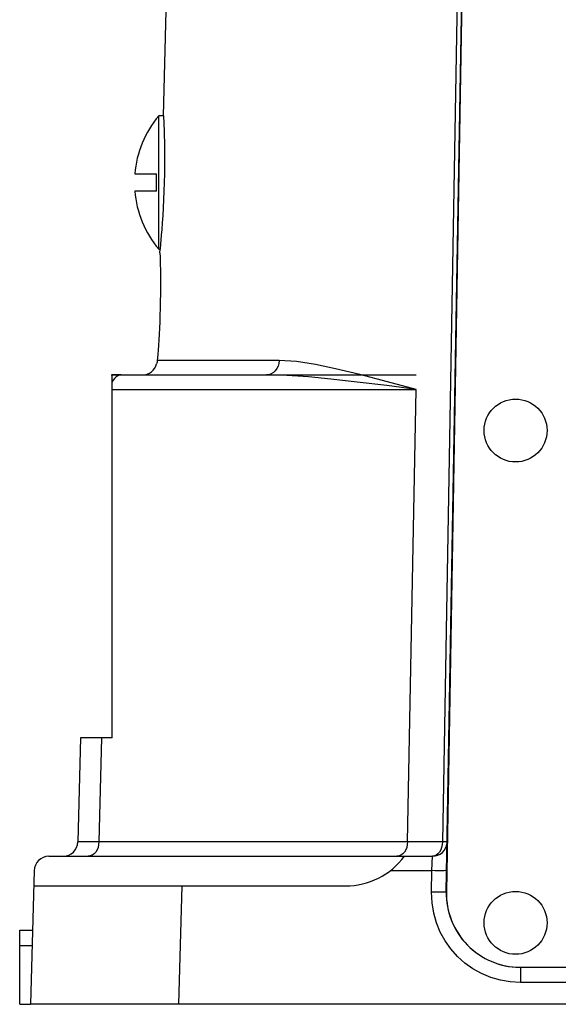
# Model space of a CAD drawing. Header units: millimetres. Extents: x 0 to 770, y -15 to 420.
# Tile 91 of 105: x 522.41 to 527.26, y 248.9 to 257.76. Entities that reach past the tile are written whole.
import ezdxf

# ---------------------------------------------------------------- set-up
doc = ezdxf.new("R2010")
doc.units = ezdxf.units.MM
doc.header["$LTSCALE"] = 32.67
doc.layers.get('0').update_dxf_attribs({"linetype": 'CONTINUOUS'})
for name, color, linetype in [('ASSY', 7, 'CONTINUOUS'), ('AXIS', 7, 'CONTINUOUS'), ('CRV2', 7, 'CONTINUOUS'), ('DRAFT', 7, 'CONTINUOUS'), ('ROUND', 7, 'CONTINUOUS')]:
    doc.layers.add(name, color=color, linetype=linetype)

msp = doc.modelspace()

# ---------------------------------------------------------------- linework, layer by layer
at = {"color": 7, "linetype": 'CONTINUOUS'}
for p, q in [((523.70214, 256.896572), (523.660217, 256.896572)), ((523.660217, 255.696572), (523.660217, 256.896572)), ((523.443389, 256.373239), (523.640217, 256.373239)), ((523.640217, 256.219905), (523.640217, 256.373239)), ((523.640217, 256.219905), (523.443389, 256.219905)), ((523.660217, 255.696572), (523.670717, 255.696572)), ((523.322366, 254.563239), (523.240217, 254.563239)), ((523.240217, 251.296572), (523.240217, 254.563239)), ((522.955499, 251.296572), (522.930968, 250.359748)), ((523.240217, 251.296572), (522.955499, 251.296572)), ((522.670105, 250.229905), (526.124581, 250.229905)), ((522.536817, 250.100062), (522.505303, 248.896572)), ((522.533235, 249.963239), (525.340217, 249.963239)), ((539.908922, 248.896572), (523.838179, 248.896572))]:
    msp.add_line(p, q, dxfattribs=at)
at = {"color": 9, "linetype": 'CONTINUOUS'}
for p, q in [((523.240217, 254.433396), (525.97701, 254.433396)), ((523.144798, 251.296572), (523.120266, 250.359748)), ((525.744829, 250.100062), (526.120048, 250.100062)), ((523.866111, 249.963239), (523.838179, 248.896572))]:
    msp.add_line(p, q, dxfattribs=at)
msp.add_lwpolyline([(523.322366, 254.563239), (523.30596, 254.561255), (523.290041, 254.555362), (523.275085, 254.545735), (523.261536, 254.532661), (523.249797, 254.51653), (523.240217, 254.49782)], dxfattribs=at)
at = {"color": 7, "linetype": 'CONTINUOUS'}
for centre, radius, start, end in [((524.368399, 256.296572), 0.928182, 139.7273937, 175.2620417), ((524.368399, 256.296572), 0.928182, 184.7379583, 220.2726063), ((522.670105, 250.096572), 0.133333, 90, 178.5), ((525.340217, 250.629905), 0.666667, 270, 323.1301024)]:
    msp.add_arc(centre, radius, start, end, dxfattribs=at)
at = {"layer": 'ASSY', "color": 7, "linetype": 'CONTINUOUS'}
for centre in [(526.873551, 254.063239), (526.873551, 249.629905)]:
    msp.add_circle(centre, 0.283333, dxfattribs=at)
at = {"layer": 'AXIS', "color": 7, "linetype": 'CONTINUOUS'}
for p, q in [((523.675201, 255.743026), (523.670717, 255.696572)), ((523.640252, 254.663239), (523.640413, 254.663747))]:
    msp.add_line(p, q, dxfattribs=at)
at = {"layer": 'AXIS', "color": 9, "linetype": 'CONTINUOUS'}
msp.add_line((524.74405, 254.693082), (523.646199, 254.693082), dxfattribs=at)
at = {"layer": 'AXIS', "color": 7, "linetype": 'CONTINUOUS'}
for points in [[(523.70214, 256.896572), (523.703104, 256.875602), (523.704209, 256.849979), (523.705587, 256.815006), (523.707106, 256.771079), (523.708607, 256.718779), (523.709905, 256.659324), (523.710831, 256.594258), (523.711246, 256.524351), (523.711035, 256.450568), (523.710113, 256.37418), (523.708444, 256.296572)], [(523.708444, 256.296572), (523.706033, 256.218835), (523.70294, 256.142361), (523.699275, 256.068534), (523.695191, 255.998609), (523.690854, 255.933521), (523.686442, 255.874077), (523.68221, 255.821826), (523.678401, 255.777955), (523.675201, 255.743026)], [(523.669844, 255.663239), (523.671137, 255.623254), (523.67198, 255.593206), (523.672872, 255.555961), (523.673703, 255.512311), (523.674359, 255.463178), (523.674739, 255.409563), (523.674757, 255.351784), (523.674331, 255.290655), (523.67341, 255.227354), (523.671978, 255.163239)], [(523.671978, 255.163239), (523.670171, 255.102827), (523.667945, 255.043061), (523.665371, 254.985094), (523.662544, 254.929958), (523.659569, 254.878459), (523.656529, 254.830798), (523.653542, 254.787675), (523.650738, 254.749885), (523.648249, 254.718129), (523.646199, 254.693082)], [(523.646199, 254.693082), (523.644151, 254.678413), (523.641775, 254.668354), (523.64041, 254.663737)]]:
    msp.add_lwpolyline(points, dxfattribs=at)
at = {"layer": 'CRV2', "color": 7, "linetype": 'CONTINUOUS'}
msp.add_line((523.230338, 254.563239), (525.979444, 254.563239), dxfattribs=at)
at = {"layer": 'DRAFT', "color": 7, "linetype": 'CONTINUOUS'}
for p, q in [((523.70214, 256.896572), (523.806884, 260.896572)), ((523.669844, 255.663239), (523.670717, 255.696572)), ((522.406884, 248.896572), (522.505303, 248.896572))]:
    msp.add_line(p, q, dxfattribs=at)
at = {"layer": 'ROUND', "color": 9, "linetype": 'CONTINUOUS'}
for p, q in [((526.352582, 258.240377), (526.214986, 250.359748)), ((525.900637, 250.359748), (525.97701, 254.433396)), ((523.120266, 250.359748), (523.031106, 250.359524)), ((526.229855, 250.359805), (523.120266, 250.359748)), ((526.120048, 250.100062), (526.124581, 250.229905)), ((526.116679, 249.907044), (526.120048, 250.100062)), ((522.406884, 249.426415), (522.519177, 249.426415)), ((526.916557, 249.229905), (526.916557, 249.093082)), ((536.830545, 249.093082), (526.916557, 249.093082))]:
    msp.add_line(p, q, dxfattribs=at)
at = {"layer": 'ROUND', "color": 7, "linetype": 'CONTINUOUS'}
for p, q in [((526.248814, 249.908294), (526.395366, 258.241628)), ((526.395451, 258.24154), (526.249992, 249.908207)), ((523.322366, 254.563239), (524.628573, 254.563239)), ((522.406884, 249.563239), (522.52276, 249.563239)), ((522.406884, 248.896572), (522.406884, 249.563239)), ((526.916557, 249.229905), (536.830545, 249.229905)), ((523.838179, 248.896572), (522.505303, 248.896572))]:
    msp.add_line(p, q, dxfattribs=at)
at = {"layer": 'ROUND', "color": 9, "linetype": 'CONTINUOUS'}
for points in [[(524.74405, 254.693082), (524.741324, 254.667571), (524.734408, 254.643139), (524.723559, 254.620692), (524.709179, 254.601065), (524.691805, 254.584987), (524.67208, 254.573057), (524.650738, 254.565716), (524.628573, 254.563239)], [(525.97701, 254.433396), (525.721183, 254.500996), (525.469821, 254.566809), (525.251956, 254.619846), (525.070091, 254.6577), (524.900444, 254.683432), (524.74405, 254.693082)], [(525.97701, 254.433396), (525.713245, 254.467196), (525.447301, 254.500102), (525.210442, 254.526621), (525.007423, 254.545548), (524.812951, 254.558414), (524.628573, 254.563239)], [(523.031106, 250.359524), (522.969262, 250.359475), (522.948482, 250.359517), (522.935405, 250.359608), (522.930968, 250.359748)], [(523.120266, 250.359748), (523.118014, 250.334238), (523.112298, 250.309805), (523.103333, 250.287359), (523.09145, 250.267732), (523.077092, 250.251654), (523.060791, 250.239723), (523.043155, 250.232383), (523.024838, 250.229905)], [(525.900637, 250.359748), (525.898385, 250.334238), (525.892669, 250.309805), (525.883704, 250.287359), (525.871821, 250.267732), (525.857463, 250.251654), (525.841163, 250.239723), (525.823526, 250.232383), (525.805209, 250.229905)], [(526.214986, 250.359748), (526.212853, 250.334245), (526.207439, 250.309811), (526.198946, 250.287363), (526.187688, 250.267734), (526.174085, 250.251655), (526.158642, 250.239724), (526.141934, 250.232383), (526.124581, 250.229905)], [(526.25677, 250.360667), (526.256075, 250.360516), (526.250682, 250.360194), (526.241862, 250.359955), (526.229855, 250.359805)], [(526.252202, 250.100939), (526.250789, 250.10059), (526.243195, 250.100068), (526.230872, 250.099679), (526.214293, 250.09944), (526.194093, 250.099358), (526.17105, 250.099438), (526.146048, 250.099676), (526.120048, 250.100062)], [(526.24742, 249.907571), (526.239826, 249.907049), (526.227503, 249.906661), (526.210924, 249.906421), (526.190724, 249.90634), (526.167681, 249.906419), (526.142679, 249.906657), (526.116679, 249.907044)], [(526.916557, 249.093082), (526.824848, 249.098356), (526.736783, 249.113542), (526.65058, 249.138591), (526.567866, 249.173071), (526.48966, 249.216503), (526.416769, 249.268412), (526.35008, 249.328189), (526.290522, 249.395005), (526.238829, 249.46801), (526.195514, 249.546531), (526.161306, 249.629272), (526.135993, 249.717809), (526.12074, 249.811376), (526.116679, 249.907044)]]:
    msp.add_lwpolyline(points, dxfattribs=at)
at = {"layer": 'ROUND', "color": 7, "linetype": 'CONTINUOUS'}
for centre, radius, start, end in [((523.511152, 254.696572), 0.133333, 270, 345.5224878), ((522.79768, 250.363239), 0.133333, 270, 358.5), ((526.124581, 250.363239), 0.133333, 270, 354.0237971), ((526.915378, 249.896572), 0.666667, 178.9924884, 269.4395013), ((526.916557, 249.896572), 0.666667, 179, 270)]:
    msp.add_arc(centre, radius, start, end, dxfattribs=at)

doc.saveas('drawing.dxf')
